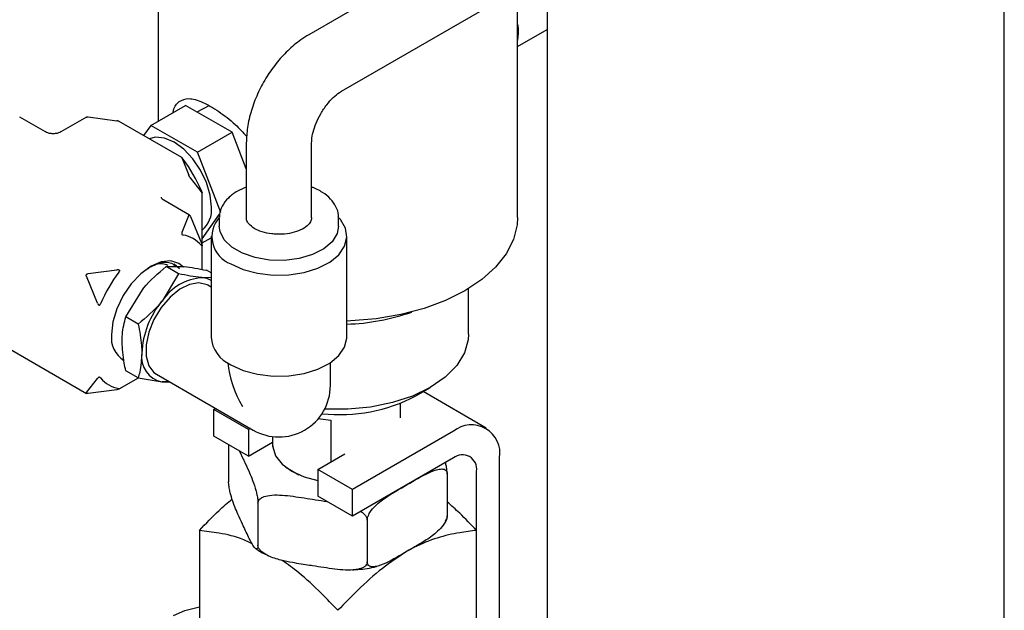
# Model space of a CAD drawing. Header units: inches. Extents: x 22.8 to 73.1, y 0.8 to 94.
# Tile 21 of 24: x 51.9 to 55.7, y 66 to 68.2. Entities that reach past the tile are written whole.
import ezdxf

# ---------------------------------------------------------------- set-up
doc = ezdxf.new("R2010")
doc.units = ezdxf.units.IN
doc.header["$MEASUREMENT"] = 0

msp = doc.modelspace()

# ---------------------------------------------------------------- linework, layer by layer
at = {"color": 7, "linetype": 'Continuous', "lineweight": 25}
for p, q in [((52.422, 88.2901), (52.422, 67.8616)), ((55.6597, 65.4327), (55.6597, 77.2458)), ((53.9097, 73.1899), (53.9097, 65.4327)), ((53.9097, 68.7182), (52.998, 68.1919)), ((53.123, 67.9754), (53.9097, 68.4295)), ((53.797, 67.4919), (53.797, 68.3645)), ((53.797, 68.1463), (53.9097, 68.2114)), ((53.7995, 68.1965), (53.797, 68.1711)), ((52.3932, 67.8449), (52.5258, 67.9215)), ((52.7044, 67.8184), (52.5258, 67.9215)), ((52.6154, 67.9193), (52.5701, 67.8959)), ((51.9898, 67.8197), (51.8916, 67.8764)), ((52.1471, 67.8764), (52.049, 67.8197)), ((52.153, 67.8769), (52.2633, 67.862)), ((52.5121, 67.7213), (52.2727, 67.8595)), ((52.3932, 67.8449), (52.3657, 67.8058)), ((52.5718, 67.7418), (52.3932, 67.8449)), ((52.5718, 67.7418), (52.7044, 67.8184)), ((52.7587, 67.6783), (52.7044, 67.8184)), ((52.7587, 67.7774), (52.7587, 67.4913)), ((53.0087, 67.4913), (53.0087, 67.7774)), ((52.513, 67.7178), (52.5388, 67.6542)), ((52.6611, 67.5116), (52.5718, 67.7418)), ((52.587, 67.5897), (52.5448, 67.6439)), ((52.5895, 67.3844), (52.5895, 67.5871)), ((52.5414, 67.5013), (52.4432, 67.5579)), ((52.513, 67.4362), (52.5388, 67.4999)), ((52.5448, 67.4964), (52.587, 67.3935)), ((52.5895, 67.4097), (52.6567, 67.5053)), ((52.6554, 67.4913), (52.6555, 67.4945)), ((52.6554, 67.4913), (52.6554, 67.4592)), ((53.1121, 67.4592), (53.1121, 67.4913)), ((52.5895, 67.3948), (52.6239, 67.4147)), ((52.6239, 67.4206), (52.6239, 67.0343)), ((53.1436, 67.0343), (53.1436, 67.4206)), ((52.5895, 67.2928), (52.5895, 67.3841)), ((52.4521, 67.3038), (52.5156, 67.3048)), ((52.4997, 67.2763), (52.4521, 67.3038)), ((52.5033, 67.2954), (52.4823, 67.3131)), ((52.1893, 67.1639), (52.1471, 67.2668)), ((52.153, 67.2771), (52.2633, 67.292)), ((52.4997, 67.2763), (52.4362, 67.1721)), ((52.6239, 67.262), (52.5908, 67.2614)), ((52.6239, 67.28), (52.6068, 67.2899)), ((52.6239, 67.2257), (52.6119, 67.2326)), ((51.4973, 67.1935), (52.1471, 66.8184)), ((52.2975, 67.1114), (52.361, 67.2155)), ((53.6095, 67.0454), (53.6095, 67.2195)), ((52.345, 67.0839), (52.2975, 67.1114)), ((53.0806, 66.8484), (53.0806, 66.9364)), ((52.345, 66.8777), (52.2975, 66.9052)), ((52.4151, 66.8916), (52.7853, 66.6779)), ((52.1471, 66.8213), (52.1893, 66.8755)), ((52.2727, 66.8353), (52.3459, 66.8776)), ((52.345, 66.8777), (52.4362, 66.8628)), ((52.2633, 66.8327), (52.153, 66.8178)), ((53.4079, 66.8094), (53.4632, 66.8413)), ((53.6765, 66.6857), (53.4351, 66.8251)), ((53.3495, 66.7244), (53.3495, 66.7813)), ((52.6345, 66.7563), (52.642, 66.7606)), ((52.767, 66.6797), (52.6345, 66.7563)), ((52.6345, 66.6542), (52.6345, 66.7563)), ((53.0829, 66.7163), (53.0829, 66.5559)), ((52.7746, 66.6841), (52.767, 66.6797)), ((52.767, 66.6797), (52.767, 66.5776)), ((53.5515, 66.6733), (53.1648, 66.4501)), ((52.767, 66.5776), (52.6345, 66.6542)), ((52.6913, 66.6214), (52.6913, 66.4792)), ((52.767, 66.5776), (52.8595, 66.6311)), ((52.8595, 66.653), (52.8595, 66.6223)), ((52.86, 66.6133), (52.86, 66.653)), ((52.7326, 66.5975), (52.7473, 66.5663)), ((53.0322, 66.5266), (53.1362, 66.5867)), ((53.5515, 66.5713), (53.1648, 66.348)), ((53.7283, 65.7613), (53.7283, 66.5713)), ((52.9096, 66.5356), (52.9594, 66.5069)), ((53.1648, 66.4501), (53.0322, 66.5266)), ((53.0322, 66.5266), (53.0322, 66.4246)), ((53.5278, 66.5102), (53.5278, 66.3498)), ((53.6399, 65.6404), (53.6399, 66.5202)), ((53.1648, 66.348), (53.1648, 66.4501)), ((52.8034, 66.3982), (52.8034, 66.2377)), ((53.1648, 66.348), (53.0322, 66.4246)), ((53.2216, 66.3335), (53.2216, 66.173)), ((53.5207, 66.3295), (53.525, 66.3385)), ((52.5792, 66.2939), (52.5792, 65.3074)), ((53.6399, 65.6404), (53.6399, 66.2939))]:
    msp.add_line(p, q, dxfattribs=at)
at = {"color": 7, "linetype": 'Continuous', "lineweight": 25, "flags": 128}
for points in [[(52.6257, 67.5321), (52.6208, 67.5777), (52.6065, 67.6258), (52.5838, 67.6732), (52.5541, 67.7166), (52.5196, 67.7531), (52.4825, 67.7801), (52.4455, 67.7959), (52.4109, 67.7993), (52.3874, 67.7933)], [(52.7, 67.3145), (52.7473, 67.2929), (52.802, 67.2782), (52.8611, 67.2712), (52.9214, 67.2722), (52.9797, 67.2812), (53.0328, 67.2977), (53.0779, 67.3209), (53.1125, 67.3494), (53.1347, 67.3818), (53.1435, 67.4162), (53.1382, 67.4509), (53.1192, 67.484), (53.1122, 67.4921)], [(53.797, 67.4919), (53.7953, 67.4636), (53.7813, 67.4075), (53.7537, 67.3532), (53.7129, 67.3017), (53.6599, 67.2541), (53.5957, 67.2113), (53.5215, 67.1742), (53.439, 67.1436), (53.3498, 67.12), (53.2557, 67.1041), (53.1586, 67.096), (53.1436, 67.0955)], [(53.1121, 67.4592), (53.1066, 67.4304), (53.0872, 67.3993), (53.055, 67.372), (53.0121, 67.3502), (52.9611, 67.3352), (52.9052, 67.3279), (52.848, 67.329), (52.7931, 67.3382), (52.7438, 67.355), (52.7033, 67.3784), (52.6742, 67.4068), (52.6582, 67.4386), (52.6554, 67.4592)], [(52.518, 67.3021), (52.5009, 67.3159), (52.4696, 67.3255), (52.4332, 67.3219), (52.3941, 67.3053), (52.3551, 67.2768), (52.3187, 67.2384), (52.2874, 67.1927), (52.2634, 67.1427), (52.2483, 67.092), (52.2432, 67.0439)], [(52.6119, 67.2326), (52.6085, 67.2344), (52.5775, 67.2418), (52.5418, 67.2359), (52.504, 67.217), (52.4669, 67.1867), (52.4332, 67.1471), (52.4055, 67.1012), (52.3858, 67.0525), (52.3756, 67.0044), (52.3756, 66.9606), (52.3858, 66.9244), (52.4055, 66.8984), (52.4151, 66.8916)], [(53.6095, 67.0454), (53.6081, 67.0237), (53.5937, 66.9732), (53.564, 66.925), (53.52, 66.8805), (53.4631, 66.8413), (53.3951, 66.8084), (53.3181, 66.783), (53.2345, 66.7659), (53.1471, 66.7575), (53.0587, 66.7582)], [(52.7, 66.9282), (52.7473, 66.9066), (52.802, 66.8919), (52.8611, 66.8848), (52.9214, 66.8859), (52.9797, 66.8949), (53.0328, 66.9114), (53.0779, 66.9346), (53.1125, 66.9631), (53.1347, 66.9954), (53.1435, 67.0299), (53.1436, 67.0343)], [(52.4627, 66.8641), (52.4543, 66.863), (52.4362, 66.8628)], [(53.0349, 66.7223), (53.0433, 66.7208), (53.0829, 66.7163)], [(52.8595, 66.6223), (52.86, 66.6136), (52.8709, 66.5794), (52.8956, 66.5476), (52.9328, 66.5202), (52.9802, 66.4988), (53.0322, 66.4851)], [(52.48, 65.9677), (52.523, 65.9876), (52.5792, 66.0017)]]:
    msp.add_lwpolyline(points, dxfattribs=at)
at = {"color": 7, "linetype": 'Continuous', "lineweight": 25}
for centre, radius, start, end in [((52.0749, 67.3795), 0.5555, 22.7859, 37.2141), ((52.5217, 67.5226), 0.1045, 310.4896, 5.2423), ((52.7376, 67.4184), 0.1104, 137.0667, 250.101), ((52.5005, 67.3153), 0.1108, 38.6864, 81.3028), ((52.7133, 66.9468), 0.5555, 142.7859, 157.2141), ((52.6028, 67.0622), 0.1996, 93.4295, 146.5651), ((52.5849, 67.1855), 0.0762, 59.1995, 85.5405), ((52.6942, 66.9574), 0.3357, 140.2279, 177.3607), ((53.1205, 67.8971), 0.8137, 271.6262, 289.4703), ((52.3432, 67.0305), 0.1009, 172.3836, 238.4536), ((52.7503, 67.0447), 0.1269, 184.6956, 246.6246), ((52.4538, 66.9574), 0.0962, 170.7481, 259.4532), ((52.2877, 66.9467), 0.1108, 218.6864, 261.3028), ((52.8837, 66.8484), 0.1969, 240.0027, 0), ((53.1153, 67.3647), 0.6277, 263.9516, 297.7805), ((53.6205, 66.5887), 0.1092, 350.786, 129.2033), ((53.586, 66.529), 0.0546, 350.786, 129.2033)]:
    msp.add_arc(centre, radius, start, end, dxfattribs=at)
msp.add_ellipse((52.8837, 66.8484), major_axis=(-0.1392, 0.2411), ratio=0.577335, start_param=0.899097, end_param=1.570756, dxfattribs=at)
for points, knots in [([(53.797, 68.2313), (53.7975, 68.2289), (53.7997, 68.2182), (53.7996, 68.206), (53.7995, 68.1965)], [0, 0, 0, 0, 0.228341, 1, 1, 1, 1]), ([(52.998, 68.1919), (52.9877, 68.1855), (52.9597, 68.1682), (52.9169, 68.132), (52.8718, 68.0823), (52.8327, 68.0261), (52.8005, 67.9652), (52.7766, 67.9013), (52.7615, 67.8379), (52.7596, 67.797), (52.7587, 67.7774)], [0, 0, 0, 0, 0.076893, 0.209752, 0.342518, 0.474918, 0.607364, 0.740792, 0.876215, 1, 1, 1, 1]), ([(52.5023, 67.9363), (52.5135, 67.9417), (52.5359, 67.9526), (52.5893, 67.9366), (52.6519, 67.9006), (52.7128, 67.8544), (52.7462, 67.8178), (52.7606, 67.802)], [0, 0, 0, 0, 0.219123, 0.438639, 0.647357, 0.847406, 1, 1, 1, 1]), ([(53.0087, 67.7774), (53.0089, 67.7815), (53.0092, 67.793), (53.0137, 67.8188), (53.0252, 67.8536), (53.0432, 67.89), (53.0662, 67.9242), (53.0915, 67.9523), (53.1113, 67.9682), (53.1205, 67.9738), (53.123, 67.9754)], [0, 0, 0, 0, 0.073374, 0.2105, 0.353084, 0.500832, 0.65093, 0.799768, 0.944325, 1, 1, 1, 1]), ([(52.4792, 67.8946), (52.4792, 67.8947), (52.4815, 67.9145), (52.4907, 67.9258), (52.5008, 67.935), (52.5023, 67.9363)], [0, 0, 0, 0, 0.007346, 0.860733, 1, 1, 1, 1]), ([(52.1472, 67.8763), (52.1472, 67.8764), (52.1475, 67.8767), (52.1487, 67.8769), (52.1507, 67.8771), (52.1522, 67.877), (52.153, 67.8769)], [0, 0, 0, 0, 0.061754, 0.350762, 0.646818, 1, 1, 1, 1]), ([(52.2727, 67.8595), (52.2725, 67.8596), (52.2719, 67.8599), (52.2701, 67.8605), (52.2672, 67.8613), (52.2647, 67.8618), (52.2633, 67.862)], [0, 0, 0, 0, 0.089888, 0.254313, 0.55888, 1, 1, 1, 1]), ([(52.049, 67.8197), (52.0463, 67.8184), (52.0403, 67.8154), (52.0274, 67.8127), (52.0125, 67.8126), (51.999, 67.8152), (51.9926, 67.8183), (51.9898, 67.8197)], [0, 0, 0, 0, 0.163601, 0.378606, 0.601089, 0.825202, 1, 1, 1, 1]), ([(52.5173, 67.7154), (52.5164, 67.7165), (52.5151, 67.7182), (52.5135, 67.72), (52.5127, 67.7208), (52.5121, 67.7213), (52.5117, 67.7214), (52.5116, 67.7211), (52.512, 67.72), (52.5126, 67.7186), (52.513, 67.7178)], [0, 0, 0, 0, 0.225846, 0.327903, 0.39077, 0.45408, 0.510301, 0.598773, 0.762649, 1, 1, 1, 1]), ([(52.5448, 67.6439), (52.5444, 67.6443), (52.5436, 67.6452), (52.5423, 67.6471), (52.5411, 67.6491), (52.5401, 67.651), (52.5393, 67.6527), (52.539, 67.6537), (52.5388, 67.6542)], [0, 0, 0, 0, 0.201996, 0.365834, 0.530592, 0.675184, 0.823301, 1, 1, 1, 1]), ([(52.7587, 67.6083), (52.747, 67.6034), (52.7203, 67.5921), (52.6883, 67.5673), (52.6659, 67.5372), (52.6554, 67.5119), (52.6565, 67.4981), (52.6568, 67.4951)], [0, 0, 0, 0, 0.201691, 0.456435, 0.711559, 0.935079, 1, 1, 1, 1]), ([(53.0411, 67.5936), (53.0342, 67.5975), (53.0243, 67.6033), (53.0123, 67.6071), (53.0087, 67.6083)], [0, 0, 0, 0, 0.698545, 1, 1, 1, 1]), ([(52.4432, 67.5579), (52.4411, 67.5594), (52.4363, 67.5626), (52.4335, 67.567), (52.4338, 67.5692), (52.4339, 67.57)], [0, 0, 0, 0, 0.337463, 0.768596, 1, 1, 1, 1]), ([(52.587, 67.5946), (52.5876, 67.5933), (52.5884, 67.5914), (52.5891, 67.589), (52.5894, 67.5879), (52.5895, 67.5872), (52.5895, 67.5868), (52.5891, 67.5868), (52.5883, 67.5877), (52.5875, 67.5889), (52.587, 67.5897)], [0, 0, 0, 0, 0.225846, 0.327903, 0.39077, 0.45408, 0.510301, 0.598773, 0.762649, 1, 1, 1, 1]), ([(53.1109, 67.4928), (53.1112, 67.4956), (53.1128, 67.5094), (53.1031, 67.5341), (53.0827, 67.5635), (53.0595, 67.5825), (53.0443, 67.5917), (53.0411, 67.5936)], [0, 0, 0, 0, 0.071263, 0.353309, 0.635932, 0.925482, 1, 1, 1, 1]), ([(52.5388, 67.4999), (52.539, 67.5004), (52.5394, 67.5013), (52.5404, 67.5017), (52.5415, 67.5013), (52.5427, 67.5002), (52.5438, 67.4985), (52.5444, 67.4972), (52.5448, 67.4964)], [0, 0, 0, 0, 0.201996, 0.365834, 0.530592, 0.675184, 0.823301, 1, 1, 1, 1]), ([(52.876, 67.4285), (52.8693, 67.4285), (52.8493, 67.4288), (52.8184, 67.4364), (52.788, 67.4496), (52.7679, 67.4666), (52.7591, 67.4808), (52.7596, 67.4885), (52.7598, 67.4913)], [0, 0, 0, 0, 0.102257, 0.302448, 0.500348, 0.695071, 0.889231, 1, 1, 1, 1]), ([(53.0082, 67.491), (53.0077, 67.4861), (53.0067, 67.4764), (52.9926, 67.4593), (52.968, 67.4435), (52.9342, 67.4322), (52.902, 67.4269), (52.8825, 67.4281), (52.876, 67.4285)], [0, 0, 0, 0, 0.177592, 0.351951, 0.538796, 0.723255, 0.908631, 1, 1, 1, 1]), ([(52.513, 67.4362), (52.5126, 67.4353), (52.5119, 67.4339), (52.5116, 67.4315), (52.5117, 67.4299), (52.5121, 67.4285), (52.5127, 67.4275), (52.5135, 67.4266), (52.5149, 67.4256), (52.5162, 67.4251), (52.5171, 67.4249), (52.5173, 67.4249)], [0, 0, 0, 0, 0.262772, 0.376746, 0.491919, 0.551424, 0.611199, 0.667363, 0.76402, 0.949662, 1, 1, 1, 1]), ([(52.587, 67.3935), (52.5876, 67.392), (52.5883, 67.3898), (52.5891, 67.3868), (52.5895, 67.385), (52.5895, 67.3838), (52.5894, 67.3832), (52.5891, 67.3829), (52.5885, 67.383), (52.5877, 67.3838), (52.5872, 67.3845), (52.587, 67.3846)], [0, 0, 0, 0, 0.262772, 0.376746, 0.491919, 0.551424, 0.611199, 0.667363, 0.76402, 0.949662, 1, 1, 1, 1]), ([(52.361, 67.2155), (52.3628, 67.2178), (52.3892, 67.2502), (52.4218, 67.2779), (52.4521, 67.3038)], [0, 0, 0, 0, 0.070207, 1, 1, 1, 1]), ([(52.3769, 67.2922), (52.3827, 67.2965), (52.4037, 67.3122), (52.4337, 67.3194), (52.4514, 67.3122), (52.458, 67.3095)], [0, 0, 0, 0, 0.195651, 0.69953, 1, 1, 1, 1]), ([(52.3835, 67.2987), (52.3993, 67.3065), (52.431, 67.322), (52.4689, 67.3222), (52.4845, 67.3091), (52.4901, 67.3044)], [0, 0, 0, 0, 0.390099, 0.780261, 1, 1, 1, 1]), ([(52.5156, 67.3048), (52.5175, 67.3046), (52.5438, 67.3022), (52.5764, 67.2958), (52.6068, 67.2899)], [0, 0, 0, 0, 0.070207, 1, 1, 1, 1]), ([(52.1471, 67.2668), (52.1467, 67.2677), (52.1461, 67.2694), (52.1463, 67.2719), (52.1472, 67.2741), (52.1487, 67.2756), (52.1507, 67.2767), (52.1522, 67.277), (52.153, 67.2771)], [0, 0, 0, 0, 0.201996, 0.365834, 0.530592, 0.675184, 0.823301, 1, 1, 1, 1]), ([(52.2633, 67.292), (52.2649, 67.2923), (52.2672, 67.2926), (52.2702, 67.2922), (52.2719, 67.2915), (52.2729, 67.2904), (52.2734, 67.2894), (52.2735, 67.2881), (52.2731, 67.286), (52.272, 67.2841), (52.2712, 67.283), (52.271, 67.2827)], [0, 0, 0, 0, 0.262772, 0.376746, 0.491919, 0.551424, 0.611199, 0.667363, 0.76402, 0.949662, 1, 1, 1, 1]), ([(52.5908, 67.2614), (52.589, 67.2616), (52.5627, 67.264), (52.53, 67.2704), (52.4997, 67.2763)], [0, 0, 0, 0, 0.070207, 1, 1, 1, 1]), ([(52.1893, 67.1639), (52.1899, 67.1624), (52.1908, 67.1603), (52.1926, 67.1579), (52.1941, 67.1567), (52.1955, 67.1564), (52.1966, 67.1565), (52.1979, 67.157), (52.1994, 67.1585), (52.2005, 67.1603), (52.2011, 67.1616), (52.2012, 67.1619)], [0, 0, 0, 0, 0.262772, 0.376746, 0.491919, 0.551424, 0.611199, 0.667363, 0.76402, 0.949662, 1, 1, 1, 1]), ([(52.4362, 67.1721), (52.4343, 67.1699), (52.408, 67.1375), (52.3754, 67.1097), (52.345, 67.0839)], [0, 0, 0, 0, 0.070207, 1, 1, 1, 1]), ([(52.2837, 67.0162), (52.2839, 67.0255), (52.2846, 67.06), (52.2921, 67.0897), (52.2975, 67.1114)], [0, 0, 0, 0, 0.268634, 1, 1, 1, 1]), ([(52.345, 67.0839), (52.3505, 67.0559), (52.3579, 67.0177), (52.3586, 66.9824), (52.3588, 66.9729)], [0, 0, 0, 0, 0.731366, 1, 1, 1, 1]), ([(52.2975, 66.9052), (52.2954, 66.915), (52.2873, 66.9533), (52.2852, 66.9894), (52.2837, 67.0162)], [0, 0, 0, 0, 0.257551, 1, 1, 1, 1]), ([(52.3588, 66.9729), (52.3573, 66.9478), (52.3552, 66.9141), (52.3471, 66.8852), (52.345, 66.8777)], [0, 0, 0, 0, 0.742449, 1, 1, 1, 1]), ([(52.2012, 66.8775), (52.2006, 66.8781), (52.1997, 66.8791), (52.1979, 66.8799), (52.1966, 66.8801), (52.1954, 66.8801), (52.1942, 66.8798), (52.1926, 66.8791), (52.1908, 66.8776), (52.1898, 66.8762), (52.1893, 66.8755)], [0, 0, 0, 0, 0.225851, 0.32791, 0.390778, 0.45409, 0.510312, 0.598785, 0.762666, 1, 1, 1, 1]), ([(52.4362, 66.8628), (52.438, 66.8627), (52.4495, 66.8616), (52.4578, 66.8624), (52.4647, 66.863)], [0, 0, 0, 0, 0.159443, 1, 1, 1, 1]), ([(52.153, 66.8178), (52.1521, 66.8178), (52.1504, 66.8177), (52.1482, 66.8179), (52.1468, 66.8185), (52.1462, 66.8193), (52.1462, 66.8202), (52.1468, 66.8209), (52.1471, 66.8213)], [0, 0, 0, 0, 0.201996, 0.365835, 0.530593, 0.675184, 0.823302, 1, 1, 1, 1]), ([(52.271, 66.8372), (52.2718, 66.837), (52.2729, 66.8368), (52.2735, 66.8362), (52.2734, 66.8358), (52.2729, 66.8354), (52.2719, 66.8349), (52.2702, 66.8343), (52.2671, 66.8335), (52.2647, 66.833), (52.2633, 66.8327)], [0, 0, 0, 0, 0.225846, 0.327903, 0.39077, 0.45408, 0.510301, 0.598773, 0.762649, 1, 1, 1, 1]), ([(52.7473, 66.5663), (52.7483, 66.5641), (52.7552, 66.5493), (52.766, 66.5261), (52.7803, 66.4929), (52.7903, 66.4653), (52.7974, 66.4395), (52.8008, 66.4236), (52.8028, 66.4099), (52.8033, 66.4022), (52.8034, 66.3988), (52.8034, 66.3982)], [0, 0, 0, 0, 0.048757, 0.331643, 0.523396, 0.740429, 0.819641, 0.899351, 0.9479, 0.990861, 1, 1, 1, 1]), ([(53.5278, 66.5102), (53.5277, 66.5133), (53.5275, 66.5193), (53.5259, 66.5319), (53.5237, 66.5439), (53.5216, 66.5512), (53.5209, 66.5536)], [0, 0, 0, 0, 0.222687, 0.444493, 0.812922, 1, 1, 1, 1]), ([(53.3747, 66.4692), (53.4021, 66.4854), (53.4432, 66.5098), (53.4911, 66.529), (53.5131, 66.5295), (53.523, 66.5243), (53.5273, 66.5179), (53.5277, 66.5122), (53.5278, 66.5102)], [0, 0, 0, 0, 0.484463, 0.727979, 0.850181, 0.909284, 0.968993, 1, 1, 1, 1]), ([(52.7473, 66.3111), (52.7463, 66.3133), (52.7395, 66.328), (52.7286, 66.3513), (52.7144, 66.3844), (52.7043, 66.4121), (52.6973, 66.4378), (52.6938, 66.4538), (52.6919, 66.4675), (52.6913, 66.4751), (52.6913, 66.4786), (52.6913, 66.4792)], [0, 0, 0, 0, 0.048757, 0.331643, 0.523396, 0.740429, 0.819641, 0.899351, 0.9479, 0.990861, 1, 1, 1, 1]), ([(53.2216, 66.3335), (53.2216, 66.3336), (53.2216, 66.3364), (53.2227, 66.3433), (53.2277, 66.3559), (53.2394, 66.3739), (53.2647, 66.4002), (53.3021, 66.4274), (53.3411, 66.4498), (53.3653, 66.4638), (53.3747, 66.4692)], [0, 0, 0, 0, 0.001903, 0.043638, 0.095329, 0.17187, 0.309261, 0.570674, 0.834172, 1, 1, 1, 1]), ([(52.5792, 66.2939), (52.604, 66.3199), (52.6449, 66.3627), (52.6876, 66.3998), (52.7043, 66.4144)], [0, 0, 0, 0, 0.607943, 1, 1, 1, 1]), ([(52.8034, 66.3982), (52.8037, 66.4009), (52.8044, 66.4064), (52.8106, 66.4146), (52.8241, 66.4232), (52.8629, 66.4322), (52.9287, 66.4264), (52.984, 66.4177), (53.0125, 66.4132)], [0, 0, 0, 0, 0.043038, 0.085906, 0.157112, 0.280673, 0.630177, 1, 1, 1, 1]), ([(53.0125, 66.4132), (53.0163, 66.4126), (53.0345, 66.4098), (53.0527, 66.4068), (53.0671, 66.4044)], [0, 0, 0, 0, 0.206583, 1, 1, 1, 1]), ([(53.6399, 66.2939), (53.6186, 66.3162), (53.5819, 66.3546), (53.5438, 66.3887), (53.5278, 66.403)], [0, 0, 0, 0, 0.581566, 1, 1, 1, 1]), ([(53.1966, 66.3664), (53.1974, 66.3659), (53.2037, 66.3624), (53.2121, 66.3548), (53.2195, 66.3443), (53.2215, 66.3375), (53.2216, 66.3341), (53.2216, 66.3335)], [0, 0, 0, 0, 0.060883, 0.47593, 0.72872, 0.952412, 1, 1, 1, 1]), ([(53.5278, 66.3498), (53.5278, 66.3497), (53.5278, 66.3468), (53.5267, 66.34), (53.5217, 66.3274), (53.51, 66.3093), (53.4847, 66.2831), (53.4473, 66.2559), (53.4083, 66.2335), (53.3841, 66.2195), (53.3747, 66.2141)], [0, 0, 0, 0, 0.001903, 0.043638, 0.095329, 0.17187, 0.309261, 0.570674, 0.834172, 1, 1, 1, 1]), ([(53.526, 66.3381), (53.5264, 66.339), (53.5273, 66.3411), (53.5278, 66.3459), (53.5278, 66.3492), (53.5278, 66.3498)], [0, 0, 0, 0, 0.39577, 0.894006, 1, 1, 1, 1]), ([(52.782, 66.2428), (52.7711, 66.2481), (52.7274, 66.2692), (52.6597, 66.2832), (52.6042, 66.2906), (52.5792, 66.2939)], [0, 0, 0, 0, 0.154912, 0.620364, 1, 1, 1, 1]), ([(52.8034, 66.2377), (52.8033, 66.2351), (52.8031, 66.2299), (52.8014, 66.2244), (52.7978, 66.2214), (52.7874, 66.2289), (52.7698, 66.2625), (52.7549, 66.2946), (52.7473, 66.3111)], [0, 0, 0, 0, 0.043038, 0.085906, 0.157112, 0.280673, 0.630177, 1, 1, 1, 1]), ([(53.6399, 66.2939), (53.6185, 66.2913), (53.5694, 66.2853), (53.4898, 66.2669), (53.4218, 66.2403), (53.3831, 66.2188), (53.3747, 66.2141)], [0, 0, 0, 0, 0.251469, 0.576813, 0.90773, 1, 1, 1, 1]), ([(52.7944, 66.2251), (52.8076, 66.2158), (52.8227, 66.2054), (52.8411, 66.1978), (52.8432, 66.1969)], [0, 0, 0, 0, 0.884359, 1, 1, 1, 1]), ([(53.0125, 66.158), (53.0087, 66.1586), (52.9831, 66.1626), (52.9427, 66.1687), (52.8895, 66.1794), (52.8519, 66.1911), (52.8256, 66.2058), (52.8129, 66.2163), (52.8055, 66.2269), (52.8035, 66.2337), (52.8034, 66.2371), (52.8034, 66.2377)], [0, 0, 0, 0, 0.048757, 0.331643, 0.523396, 0.740429, 0.819641, 0.899351, 0.9479, 0.990861, 1, 1, 1, 1]), ([(53.3747, 66.2141), (53.3429, 66.1933), (53.2782, 66.1512), (53.1899, 66.0703), (53.1345, 66.0133), (53.1095, 65.9877)], [0, 0, 0, 0, 0.348241, 0.707213, 1, 1, 1, 1]), ([(53.3747, 66.2141), (53.3473, 66.1978), (53.3062, 66.1735), (53.2583, 66.1542), (53.2363, 66.1538), (53.2264, 66.1589), (53.2222, 66.1654), (53.2218, 66.1711), (53.2216, 66.173)], [0, 0, 0, 0, 0.484463, 0.727979, 0.850181, 0.909284, 0.968993, 1, 1, 1, 1]), ([(53.1095, 65.9877), (53.0881, 66.0097), (53.0391, 66.0602), (52.9683, 66.1274), (52.9175, 66.1636), (52.8964, 66.1787)], [0, 0, 0, 0, 0.310742, 0.712773, 1, 1, 1, 1]), ([(53.2216, 66.173), (53.2213, 66.1703), (53.2206, 66.1648), (53.2144, 66.1566), (53.2009, 66.148), (53.162, 66.139), (53.0962, 66.1448), (53.0409, 66.1535), (53.0125, 66.158)], [0, 0, 0, 0, 0.043038, 0.085906, 0.157112, 0.280673, 0.630177, 1, 1, 1, 1]), ([(53.1657, 66.143), (53.1722, 66.1433), (53.2032, 66.1448), (53.2348, 66.1496), (53.2579, 66.1562), (53.2586, 66.1564)], [0, 0, 0, 0, 0.205671, 0.972617, 1, 1, 1, 1])]:
    msp.add_open_spline(points, degree=3, knots=knots, dxfattribs=at)

doc.saveas('drawing.dxf')
